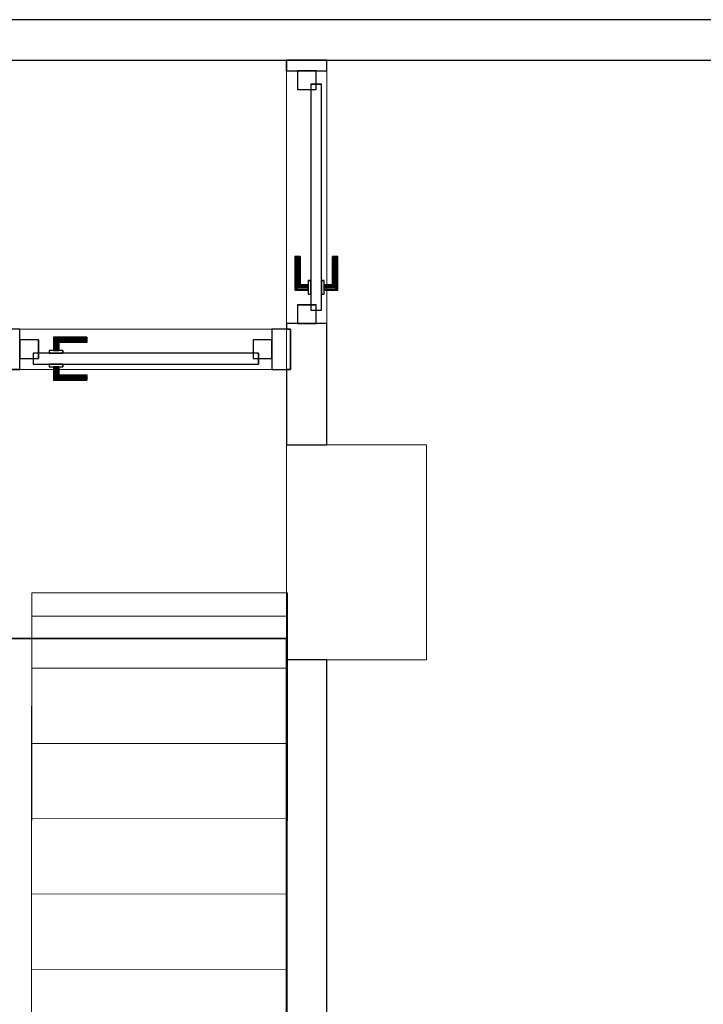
# Model space of a CAD drawing. Header units: metres. Extents: x 391.1 to 427.5, y 12.7 to 28.4.
# Tile 243 of 245: x 419.7 to 422.3, y 16.1 to 19.8. Entities that reach past the tile are written whole.
import ezdxf

# ---------------------------------------------------------------- set-up
doc = ezdxf.new("R2010")
doc.units = ezdxf.units.M
doc.layers.add('01_CARPINTERIA', color=5, linetype='Continuous', lineweight=25, true_color=0x0000ff)
doc.layers.add('01_SUELOS', color=7, linetype='Continuous', lineweight=25, true_color=0x007f00)
for name, color, linetype, lineweight in [('A-COLS-____-MCUT', 7, 'Continuous', 18), ('A-COLS-____-OTLN', 7, 'Continuous', 18), ('A-DETL-____-MBND', 7, 'Continuous', 18), ('A-GENM-____-OTLN', 7, 'Continuous', 18), ('A-WALL-____-MCUT', 7, 'Continuous', 25), ('A-WALL-____-OTLN', 7, 'Continuous', 25), ('S-STRS-____-OTLN', 7, 'Continuous', 18)]:
    doc.layers.add(name, color=color, linetype=linetype, lineweight=lineweight)

# ---------------------------------------------------------------- blocks, each defined once
blk = doc.blocks.new('Family - Escala PS-2-151043-01_ELEC _PS1')
at = {"layer": 'S-STRS-____-OTLN', "color": 253, "true_color": 0xaaaaaa}
for p, q in [((1.0523, 3.47), (1.0521, 3.19)), ((1.0521, 3.19), (1.0523, 3.47)), ((1.0523, 3.47), (1.0521, 3.19)), ((2.0023, 3.4693), (1.0523, 3.47)), ((1.0523, 3.47), (2.0023, 3.4693)), ((2.0023, 3.4693), (1.0523, 3.47)), ((1.0523, 3.47), (1.0523, 3.3829)), ((1.0523, 3.47), (2.0023, 3.4693)), ((2.0021, 3.1893), (2.0023, 3.4693)), ((2.0023, 3.4693), (2.0021, 3.1893)), ((2.0021, 3.1893), (2.0023, 3.4693)), ((2.0023, 3.3822), (2.0023, 3.4693)), ((1.0523, 3.3829), (1.0505, 0.9547)), ((1.0523, 3.3829), (2.0023, 3.3822)), ((2.0005, 0.954), (2.0023, 3.3822)), ((1.0521, 3.19), (1.0519, 2.91)), ((1.0519, 2.91), (1.0521, 3.19)), ((1.0519, 2.91), (1.0521, 3.19)), ((2.0021, 3.1893), (1.0521, 3.19)), ((1.0521, 3.19), (2.0021, 3.1893)), ((1.0521, 3.19), (2.0021, 3.1893)), ((2.0021, 3.1893), (1.0521, 3.19)), ((1.0521, 3.19), (2.0021, 3.1893)), ((1.0521, 3.19), (2.0021, 3.1893)), ((2.0019, 2.9093), (2.0021, 3.1893)), ((2.0021, 3.1893), (2.0019, 2.9093)), ((2.0021, 3.1893), (2.0019, 2.9093)), ((1.0519, 2.91), (1.0517, 2.63)), ((1.0517, 2.63), (1.0519, 2.91)), ((1.0517, 2.63), (1.0519, 2.91)), ((2.0019, 2.9093), (1.0519, 2.91)), ((1.0519, 2.91), (2.0019, 2.9093)), ((1.0519, 2.91), (2.0019, 2.9093)), ((2.0019, 2.9093), (1.0519, 2.91)), ((1.0519, 2.91), (2.0019, 2.9093)), ((1.0519, 2.91), (2.0019, 2.9093)), ((2.0017, 2.6293), (2.0019, 2.9093)), ((2.0019, 2.9093), (2.0017, 2.6293)), ((2.0019, 2.9093), (2.0017, 2.6293)), ((0, 2.7297), (0.95, 2.7305)), ((0.95, 2.7305), (0, 2.7297)), ((0.95, 2.7305), (0, 2.7297)), ((0, 2.7297), (0.95, 2.7305)), ((0, 2.7297), (0.0016, 0.7651)), ((0.0002, 2.4497), (0, 2.7297)), ((0, 2.7297), (0.0002, 2.4497)), ((0.0002, 2.4497), (0, 2.7297)), ((0.9516, 0.7658), (0.95, 2.7305)), ((0.95, 2.7305), (0.9502, 2.4505)), ((0.9502, 2.4505), (0.95, 2.7305)), ((0.95, 2.7305), (0.9502, 2.4505)), ((1.0515, 2.35), (1.0517, 2.63)), ((1.0517, 2.63), (1.0515, 2.35)), ((1.0515, 2.35), (1.0517, 2.63)), ((1.0517, 2.63), (2.0017, 2.6293)), ((2.0017, 2.6293), (1.0517, 2.63)), ((1.0517, 2.63), (2.0017, 2.6293)), ((1.0517, 2.63), (2.0017, 2.6293)), ((2.0017, 2.6293), (1.0517, 2.63)), ((1.0517, 2.63), (2.0017, 2.6293)), ((2.0017, 2.6293), (2.0015, 2.3493)), ((2.0015, 2.3493), (2.0017, 2.6293)), ((2.0017, 2.6293), (2.0015, 2.3493)), ((0.9502, 2.4505), (0.0002, 2.4497)), ((0.9502, 2.4505), (0.0002, 2.4497)), ((0.0002, 2.4497), (0.9502, 2.4505)), ((0.9502, 2.4505), (0.0002, 2.4497)), ((0.9502, 2.4505), (0.0002, 2.4497)), ((0.0002, 2.4497), (0.9502, 2.4505)), ((0.0005, 2.1697), (0.0002, 2.4497)), ((0.0002, 2.4497), (0.0005, 2.1697)), ((0.0005, 2.1697), (0.0002, 2.4497)), ((0.9502, 2.4505), (0.9505, 2.1705)), ((0.9505, 2.1705), (0.9502, 2.4505)), ((0.9502, 2.4505), (0.9505, 2.1705)), ((1.0515, 2.35), (1.0513, 2.07)), ((1.0513, 2.07), (1.0515, 2.35)), ((1.0513, 2.07), (1.0515, 2.35)), ((2.0015, 2.3493), (1.0515, 2.35)), ((1.0515, 2.35), (2.0015, 2.3493)), ((1.0515, 2.35), (2.0015, 2.3493)), ((1.0515, 2.35), (2.0015, 2.3493)), ((1.0515, 2.35), (2.0015, 2.3493)), ((2.0015, 2.3493), (1.0515, 2.35)), ((2.0013, 2.0693), (2.0015, 2.3493)), ((2.0015, 2.3493), (2.0013, 2.0693)), ((2.0015, 2.3493), (2.0013, 2.0693)), ((0.9505, 2.1705), (0.0005, 2.1697)), ((0.9505, 2.1705), (0.0005, 2.1697)), ((0.0005, 2.1697), (0.9505, 2.1705)), ((0.9505, 2.1705), (0.0005, 2.1697)), ((0.9505, 2.1705), (0.0005, 2.1697)), ((0.0005, 2.1697), (0.9505, 2.1705)), ((0.0007, 1.8897), (0.0005, 2.1697)), ((0.0005, 2.1697), (0.0007, 1.8897)), ((0.0007, 1.8897), (0.0005, 2.1697)), ((0.9505, 2.1705), (0.9507, 1.8905)), ((0.9507, 1.8905), (0.9505, 2.1705)), ((0.9505, 2.1705), (0.9507, 1.8905)), ((1.0513, 2.07), (1.0511, 1.79)), ((1.0511, 1.79), (1.0513, 2.07)), ((1.0511, 1.79), (1.0513, 2.07)), ((2.0013, 2.0693), (1.0513, 2.07)), ((1.0513, 2.07), (2.0013, 2.0693)), ((1.0513, 2.07), (2.0013, 2.0693)), ((2.0013, 2.0693), (1.0513, 2.07)), ((1.0513, 2.07), (2.0013, 2.0693)), ((1.0513, 2.07), (2.0013, 2.0693)), ((2.0011, 1.7893), (2.0013, 2.0693)), ((2.0013, 2.0693), (2.0011, 1.7893)), ((2.0013, 2.0693), (2.0011, 1.7893)), ((0.9507, 1.8905), (0.0007, 1.8897)), ((0.9507, 1.8905), (0.0007, 1.8897)), ((0.0007, 1.8897), (0.9507, 1.8905)), ((0.9507, 1.8905), (0.0007, 1.8897)), ((0.9507, 1.8905), (0.0007, 1.8897)), ((0.0007, 1.8897), (0.9507, 1.8905)), ((0.0009, 1.6097), (0.0007, 1.8897)), ((0.0007, 1.8897), (0.0009, 1.6097)), ((0.0009, 1.6097), (0.0007, 1.8897)), ((0.9507, 1.8905), (0.9509, 1.6105)), ((0.9509, 1.6105), (0.9507, 1.8905)), ((0.9507, 1.8905), (0.9509, 1.6105)), ((1.0509, 1.51), (1.0511, 1.79)), ((1.0511, 1.79), (1.0509, 1.51)), ((1.0509, 1.51), (1.0511, 1.79)), ((1.0511, 1.79), (2.0011, 1.7893)), ((2.0011, 1.7893), (1.0511, 1.79)), ((1.0511, 1.79), (2.0011, 1.7893)), ((1.0511, 1.79), (2.0011, 1.7893)), ((2.0011, 1.7893), (1.0511, 1.79)), ((1.0511, 1.79), (2.0011, 1.7893)), ((2.0011, 1.7893), (2.0009, 1.5093)), ((2.0009, 1.5093), (2.0011, 1.7893)), ((2.0011, 1.7893), (2.0009, 1.5093)), ((0.9509, 1.6105), (0.0009, 1.6097)), ((0.9509, 1.6105), (0.0009, 1.6097)), ((0.9509, 1.6105), (0.0009, 1.6097)), ((0.0009, 1.6097), (0.9509, 1.6105)), ((0.0009, 1.6097), (0.9509, 1.6105)), ((0.9509, 1.6105), (0.0009, 1.6097)), ((0.0012, 1.3297), (0.0009, 1.6097)), ((0.0009, 1.6097), (0.0012, 1.3297)), ((0.0012, 1.3297), (0.0009, 1.6097)), ((0.9509, 1.6105), (0.9512, 1.3305)), ((0.9512, 1.3305), (0.9509, 1.6105)), ((0.9509, 1.6105), (0.9512, 1.3305)), ((1.0509, 1.51), (1.0507, 1.23)), ((1.0507, 1.23), (1.0509, 1.51)), ((1.0507, 1.23), (1.0509, 1.51)), ((2.0009, 1.5093), (1.0509, 1.51)), ((1.0509, 1.51), (2.0009, 1.5093)), ((1.0509, 1.51), (2.0009, 1.5093)), ((1.0509, 1.51), (2.0009, 1.5093)), ((1.0509, 1.51), (2.0009, 1.5093)), ((2.0009, 1.5093), (1.0509, 1.51)), ((2.0007, 1.2293), (2.0009, 1.5093)), ((2.0009, 1.5093), (2.0007, 1.2293)), ((2.0009, 1.5093), (2.0007, 1.2293)), ((0.9512, 1.3305), (0.0012, 1.3297)), ((0.0012, 1.3297), (0.9512, 1.3305)), ((0.9512, 1.3305), (0.0012, 1.3297)), ((0.9512, 1.3305), (0.0012, 1.3297)), ((0.0012, 1.3297), (0.9512, 1.3305)), ((0.9512, 1.3305), (0.0012, 1.3297)), ((0.0012, 1.3297), (0.0015, 0.9492)), ((0.0015, 0.9492), (0.0012, 1.3297)), ((0.0012, 1.3297), (0.0015, 0.9492)), ((0.9515, 0.95), (0.9512, 1.3305)), ((0.9512, 1.3305), (0.9515, 0.95)), ((0.9515, 0.95), (0.9512, 1.3305)), ((1.0507, 1.23), (1.0505, 0.95)), ((1.0505, 0.95), (1.0507, 1.23)), ((1.0505, 0.95), (1.0507, 1.23)), ((2.0007, 1.2293), (1.0507, 1.23)), ((1.0507, 1.23), (2.0007, 1.2293)), ((1.0507, 1.23), (2.0007, 1.2293)), ((2.0007, 1.2293), (1.0507, 1.23)), ((1.0507, 1.23), (2.0007, 1.2293)), ((1.0507, 1.23), (2.0007, 1.2293)), ((2.0005, 0.9493), (2.0007, 1.2293)), ((2.0007, 1.2293), (2.0005, 0.9493)), ((2.0007, 1.2293), (2.0005, 0.9493)), ((1.0505, 0.9547), (1.0505, 0.95)), ((1.0505, 0.9547), (2.0005, 0.954)), ((2.0005, 0.9493), (2.0005, 0.954)), ((0.0015, 0.9492), (0.9515, 0.95)), ((0.9515, 0.95), (0.0015, 0.9492)), ((0.9515, 0.95), (0.0015, 0.9492)), ((0.0015, 0.9492), (0.9515, 0.95)), ((0.0015, 0.9492), (0.9515, 0.95)), ((0.9515, 0.95), (0.0015, 0.9492)), ((0.9515, 0.95), (0.0015, 0.9492)), ((0.0015, 0.9492), (0.9515, 0.95)), ((0.0015, 0.9492), (0.0022, 0)), ((0.0022, 0), (0.0015, 0.9492)), ((0.0016, 0.7651), (0.0015, 0.9492)), ((0.0015, 0.9492), (0.0022, 0)), ((0.0022, 0), (0.0015, 0.9492)), ((1.0505, 0.95), (0.9515, 0.95)), ((0.9515, 0.95), (1.0505, 0.95)), ((0.9515, 0.95), (0.9516, 0.7658)), ((1.0505, 0.95), (0.9515, 0.95)), ((0.9515, 0.95), (1.0505, 0.95)), ((1.0505, 0.95), (2.0005, 0.9493)), ((2.0005, 0.9493), (1.0505, 0.95)), ((2.0005, 0.9493), (1.0505, 0.95)), ((1.0505, 0.95), (2.0005, 0.9493)), ((2.0005, 0.9493), (1.0505, 0.95)), ((1.0505, 0.95), (2.0005, 0.9493)), ((2.0005, 0.9493), (1.0505, 0.95)), ((1.0505, 0.95), (2.0005, 0.9493)), ((1.9998, 0), (2.0005, 0.9493)), ((2.0005, 0.9493), (1.9998, 0)), ((1.9998, 0), (2.0005, 0.9493)), ((2.0005, 0.9493), (1.9998, 0)), ((0.9516, 0.7658), (0.0016, 0.7651)), ((0.0022, 0), (1.9998, 0)), ((1.9998, 0), (0.0022, 0)), ((0.0022, 0), (1.9998, 0)), ((1.9998, 0), (0.0022, 0))]:
    blk.add_line(p, q, dxfattribs=at)
blk = doc.blocks.new('Family - Pilar PS-2-151083-01_ELEC _PS1')
at = {"layer": 'A-DETL-____-MBND', "color": 253, "true_color": 0xaaaaaa}
for p, q in [((0, 0.8), (0, 0)), ((0, 0), (0, 0.8)), ((0.52, 0.8), (0, 0.8)), ((0, 0.8), (0.52, 0.8)), ((0.52, 0), (0.52, 0.8)), ((0.52, 0.8), (0.52, 0)), ((0, 0), (0.52, 0)), ((0.52, 0), (0, 0))]:
    blk.add_line(p, q, dxfattribs=at)
blk = doc.blocks.new('Family - LONDR55-XX_ZZ-ARQ-CAA-M3D-Londres55-151093-01_ELEC _PS1')
at = {"layer": '01_SUELOS', "color": 9, "true_color": 0xaad4aa}
for p, q in [((27.5851, 3.3), (28.635, 3.3)), ((28.635, 3.3), (27.5851, 3.3)), ((28.635, 3.3), (28.635, 0)), ((28.635, 0), (28.635, 3.3))]:
    blk.add_line(p, q, dxfattribs=at)
blk = doc.blocks.new('Family - LONDR55-XX_ZZ-ARQ-CAA-M3D-Londres55-153370-01_ELEC _PS1')
at = {"layer": '01_CARPINTERIA', "color": 161, "true_color": 0xaaaaff}
for p, q in [((0.6873, 0.1487), (0.6873, 0.15)), ((0.6873, 0.15), (0.6873, 0.1487)), ((0.8123, 0.15), (0.6873, 0.15)), ((0.6873, 0.145), (0.6873, 0.1487)), ((0.6873, 0.1487), (0.6873, 0.145)), ((0.811, 0.1487), (0.6873, 0.1487)), ((0.811, 0.1487), (0.6873, 0.1487)), ((0.811, 0.1487), (0.8073, 0.145)), ((0.8073, 0.145), (0.811, 0.1487)), ((0.8123, 0.15), (0.811, 0.1487)), ((0.811, 0.1487), (0.8123, 0.15)), ((0.811, 0.1), (0.811, 0.1487)), ((0.811, 0.1), (0.811, 0.1487)), ((0.8123, 0.1), (0.8123, 0.15)), ((0.6873, 0.14), (0.6873, 0.145)), ((0.6873, 0.145), (0.6873, 0.14)), ((0.8073, 0.145), (0.6873, 0.145)), ((0.8073, 0.145), (0.6873, 0.145)), ((0.6873, 0.135), (0.6873, 0.14)), ((0.6873, 0.14), (0.6873, 0.135)), ((0.6873, 0.14), (0.8023, 0.14)), ((0.8023, 0.14), (0.6873, 0.14)), ((0.6873, 0.135), (0.6873, 0.1313)), ((0.6873, 0.1313), (0.6873, 0.135)), ((0.7973, 0.135), (0.6873, 0.135)), ((0.7973, 0.135), (0.6873, 0.135)), ((0.6873, 0.1313), (0.6873, 0.13)), ((0.6873, 0.13), (0.6873, 0.1313)), ((0.7937, 0.1313), (0.6873, 0.1313)), ((0.7937, 0.1313), (0.6873, 0.1313)), ((0.7923, 0.13), (0.6873, 0.13)), ((0.7923, 0.13), (0.7937, 0.1313)), ((0.7937, 0.1313), (0.7923, 0.13)), ((0.7923, 0.1), (0.7923, 0.13)), ((0.7937, 0.1313), (0.7973, 0.135)), ((0.7973, 0.135), (0.7937, 0.1313)), ((0.7937, 0.1), (0.7937, 0.1313)), ((0.7937, 0.1), (0.7937, 0.1313)), ((0.7973, 0.135), (0.8023, 0.14)), ((0.8023, 0.14), (0.7973, 0.135)), ((0.7973, 0.1), (0.7973, 0.135)), ((0.7973, 0.1), (0.7973, 0.135)), ((0.8073, 0.145), (0.8023, 0.14)), ((0.8023, 0.14), (0.8073, 0.145)), ((0.8023, 0.14), (0.8023, 0.1)), ((0.8023, 0.1), (0.8023, 0.14)), ((0.8073, 0.1), (0.8073, 0.145)), ((0.8073, 0.1), (0.8073, 0.145)), ((0.8873, 0.09), (0.05, 0.09)), ((0.05, 0.09), (0.05, 0.05)), ((0.8873, 0.09), (0.05, 0.09)), ((0.05, 0.05), (0.05, 0.09)), ((0.8273, 0.1), (0.7773, 0.1)), ((0.7773, 0.1), (0.7773, 0.09)), ((0.7773, 0.09), (0.7773, 0.1)), ((0.8273, 0.1), (0.7773, 0.1)), ((0.7773, 0.09), (0.8273, 0.09)), ((0.7773, 0.09), (0.8273, 0.09)), ((0.7937, 0.1), (0.7923, 0.1)), ((0.7923, 0.1), (0.7937, 0.1)), ((0.7973, 0.1), (0.7937, 0.1)), ((0.7937, 0.1), (0.7973, 0.1)), ((0.8023, 0.1), (0.7973, 0.1)), ((0.7973, 0.1), (0.8023, 0.1)), ((0.8073, 0.1), (0.8023, 0.1)), ((0.8023, 0.1), (0.8073, 0.1)), ((0.8073, 0.1), (0.811, 0.1)), ((0.811, 0.1), (0.8073, 0.1)), ((0.811, 0.1), (0.8123, 0.1)), ((0.8123, 0.1), (0.811, 0.1)), ((0.8273, 0.09), (0.8273, 0.1)), ((0.8273, 0.09), (0.8273, 0.1)), ((0.8873, 0.05), (0.8873, 0.09)), ((0.8873, 0.05), (0.8873, 0.09)), ((0.07, 0.07), (0, 0.07)), ((0, 0.07), (0, 0)), ((0.07, 0.07), (0, 0.07)), ((0, 0), (0, 0.07)), ((0.05, 0.05), (0.8873, 0.05)), ((0.05, 0.05), (0.8873, 0.05)), ((0.07, 0), (0.07, 0.07)), ((0.07, 0), (0.07, 0.07)), ((0.8273, 0.05), (0.7773, 0.05)), ((0.7773, 0.05), (0.7773, 0.04)), ((0.8273, 0.05), (0.7773, 0.05)), ((0.7773, 0.04), (0.7773, 0.05)), ((0.7773, 0.04), (0.8273, 0.04)), ((0.7773, 0.04), (0.8273, 0.04)), ((0.7937, 0.04), (0.7923, 0.04)), ((0.7923, 0.04), (0.7937, 0.04)), ((0.7923, 0.01), (0.7923, 0.04)), ((0.7973, 0.04), (0.7937, 0.04)), ((0.7937, 0.04), (0.7973, 0.04)), ((0.7937, 0.0087), (0.7937, 0.04)), ((0.7937, 0.0087), (0.7937, 0.04)), ((0.7973, 0.04), (0.8023, 0.04)), ((0.8023, 0.04), (0.7973, 0.04)), ((0.7973, 0.005), (0.7973, 0.04)), ((0.7973, 0.005), (0.7973, 0.04)), ((0.8023, 0.04), (0.8073, 0.04)), ((0.8073, 0.04), (0.8023, 0.04)), ((0.8023, 0.04), (0.8023, 0)), ((0.8023, 0), (0.8023, 0.04)), ((0.8073, 0.04), (0.811, 0.04)), ((0.811, 0.04), (0.8073, 0.04)), ((0.8073, -0.005), (0.8073, 0.04)), ((0.8073, -0.005), (0.8073, 0.04)), ((0.811, 0.04), (0.8123, 0.04)), ((0.8123, 0.04), (0.811, 0.04)), ((0.811, -0.0087), (0.811, 0.04)), ((0.811, -0.0087), (0.811, 0.04)), ((0.8123, -0.01), (0.8123, 0.04)), ((0.8273, 0.04), (0.8273, 0.05)), ((0.8273, 0.04), (0.8273, 0.05)), ((0.9373, 0.07), (0.8673, 0.07)), ((0.8673, 0.07), (0.8673, 0)), ((0.9373, 0.07), (0.8673, 0.07)), ((0.8673, 0), (0.8673, 0.07)), ((0.9373, 0), (0.9373, 0.07)), ((0.9373, 0), (0.9373, 0.07)), ((0, 0), (0.07, 0)), ((0, 0), (0.07, 0)), ((0.6873, 0.0087), (0.6873, 0.01)), ((0.6873, 0.01), (0.6873, 0.0087)), ((0.6873, 0.01), (0.7923, 0.01)), ((0.6873, 0.005), (0.6873, 0.0087)), ((0.6873, 0.0087), (0.6873, 0.005)), ((0.6873, 0.0087), (0.7937, 0.0087)), ((0.6873, 0.0087), (0.7937, 0.0087)), ((0.6873, 0), (0.6873, 0.005)), ((0.6873, 0.005), (0.6873, 0)), ((0.6873, 0.005), (0.7973, 0.005)), ((0.6873, 0.005), (0.7973, 0.005)), ((0.6873, -0.005), (0.6873, 0)), ((0.8023, 0), (0.6873, 0)), ((0.6873, 0), (0.8023, 0)), ((0.7937, 0.0087), (0.7923, 0.01)), ((0.7923, 0.01), (0.7937, 0.0087)), ((0.7973, 0.005), (0.7937, 0.0087)), ((0.7937, 0.0087), (0.7973, 0.005)), ((0.8023, 0), (0.7973, 0.005)), ((0.7973, 0.005), (0.8023, 0)), ((0.8023, 0), (0.8073, -0.005)), ((0.8673, 0), (0.9373, 0)), ((0.8673, 0), (0.9373, 0)), ((0.6873, 0), (0.6873, -0.005)), ((0.6873, -0.005), (0.6873, -0.0087)), ((0.6873, -0.0087), (0.6873, -0.005)), ((0.6873, -0.005), (0.8073, -0.005)), ((0.6873, -0.005), (0.8073, -0.005)), ((0.6873, -0.0087), (0.6873, -0.01)), ((0.6873, -0.01), (0.6873, -0.0087)), ((0.6873, -0.0087), (0.811, -0.0087)), ((0.6873, -0.0087), (0.811, -0.0087)), ((0.6873, -0.01), (0.8123, -0.01)), ((0.8073, -0.005), (0.8023, 0)), ((0.8073, -0.005), (0.811, -0.0087)), ((0.811, -0.0087), (0.8073, -0.005)), ((0.811, -0.0087), (0.8123, -0.01)), ((0.8123, -0.01), (0.811, -0.0087))]:
    blk.add_line(p, q, dxfattribs=at)
blk = doc.blocks.new('Family - Porta PS-1-153371-01_ELEC _PS1')
blk.add_blockref('Family - LONDR55-XX_ZZ-ARQ-CAA-M3D-Londres55-153370-01_ELEC _PS1', (0, 0))
blk = doc.blocks.new('Family - Evans P-1-153410-01_ELEC _PS1')
at = {"layer": 'A-WALL-____-MCUT', "color": 253, "true_color": 0xaaaaaa}
for p, q in [((0.04, 0.15), (0, 0.15)), ((0, 0.15), (0, 0)), ((0.04, 0), (0.04, 0.15)), ((0.9799, 0.15), (0.9799, 0)), ((1.43, 0.15), (0.9799, 0.15)), ((1.43, 0), (1.43, 0.15)), ((0, 0), (0.04, 0)), ((0.9799, 0), (1, 0)), ((1, 0), (1, 0.0149)), ((1, 0.0149), (1.15, 0.0149)), ((1.15, 0.0149), (1.15, 0)), ((1.15, 0), (1.43, 0))]:
    blk.add_line(p, q, dxfattribs=at)
at = {"layer": 'A-WALL-____-OTLN', "color": 253, "true_color": 0xaaaaaa}
for p, q in [((0, 0), (0, 0.15)), ((0.04, 0.15), (0, 0.15)), ((0.04, 0), (0.04, 0.15)), ((1.43, 0.15), (0.9799, 0.15)), ((0.9799, 0.15), (0.9799, 0)), ((1.43, 0), (1.43, 0.15)), ((0.04, 0), (0, 0)), ((0.9799, 0), (1, 0)), ((1, 0.0149), (1.15, 0.0149)), ((1, 0), (1, 0.0149)), ((1.15, 0.0149), (1.15, 0)), ((1.15, 0), (1.43, 0))]:
    blk.add_line(p, q, dxfattribs=at)
at = {"layer": 'A-WALL-____-OTLN', "color": 253, "lineweight": 18, "true_color": 0xaaaaaa}
blk.add_line((0, 0), (1.43, 0), dxfattribs=at)
blk = doc.blocks.new('Family - Vano de puerta PS-1-153412-01_ELEC _PS1')
at = {"layer": 'A-GENM-____-OTLN', "color": 253, "true_color": 0xaaaaaa}
for p, q in [((420.8814, 19.5907), (420.7314, 19.5907)), ((420.7314, 19.5907), (420.7314, 18.6508)), ((420.8814, 19.5907), (420.7314, 19.5907)), ((420.7314, 18.6508), (420.7314, 19.5907)), ((420.8814, 18.6508), (420.8814, 19.5907)), ((420.8814, 19.5907), (420.8814, 18.6508)), ((420.7314, 18.6508), (420.8814, 18.6508)), ((420.8814, 18.6508), (420.7314, 18.6508))]:
    blk.add_line(p, q, dxfattribs=at)
blk = doc.blocks.new('Family - LONDR55-XX_ZZ-ARQ-CAA-M3D-Londres55-153414-01_ELEC _PS1')
at = {"layer": '01_CARPINTERIA', "color": 161, "true_color": 0xaaaaff}
for p, q in [((0.6899, 0.1487), (0.6899, 0.15)), ((0.6899, 0.15), (0.6899, 0.1487)), ((0.8149, 0.15), (0.6899, 0.15)), ((0.6899, 0.145), (0.6899, 0.1487)), ((0.6899, 0.1487), (0.6899, 0.145)), ((0.8136, 0.1487), (0.6899, 0.1487)), ((0.8136, 0.1487), (0.6899, 0.1487)), ((0.8136, 0.1487), (0.8099, 0.145)), ((0.8099, 0.145), (0.8136, 0.1487)), ((0.8149, 0.15), (0.8136, 0.1487)), ((0.8136, 0.1487), (0.8149, 0.15)), ((0.8136, 0.1), (0.8136, 0.1487)), ((0.8136, 0.1), (0.8136, 0.1487)), ((0.8149, 0.1), (0.8149, 0.15)), ((0.6899, 0.14), (0.6899, 0.145)), ((0.6899, 0.145), (0.6899, 0.14)), ((0.8099, 0.145), (0.6899, 0.145)), ((0.8099, 0.145), (0.6899, 0.145)), ((0.6899, 0.135), (0.6899, 0.14)), ((0.6899, 0.14), (0.6899, 0.135)), ((0.6899, 0.14), (0.8049, 0.14)), ((0.8049, 0.14), (0.6899, 0.14)), ((0.6899, 0.135), (0.6899, 0.1313)), ((0.6899, 0.1313), (0.6899, 0.135)), ((0.7999, 0.135), (0.6899, 0.135)), ((0.7999, 0.135), (0.6899, 0.135)), ((0.6899, 0.1313), (0.6899, 0.13)), ((0.6899, 0.13), (0.6899, 0.1313)), ((0.7962, 0.1313), (0.6899, 0.1313)), ((0.7962, 0.1313), (0.6899, 0.1313)), ((0.7949, 0.13), (0.6899, 0.13)), ((0.7949, 0.13), (0.7962, 0.1313)), ((0.7962, 0.1313), (0.7949, 0.13)), ((0.7949, 0.1), (0.7949, 0.13)), ((0.7962, 0.1313), (0.7999, 0.135)), ((0.7999, 0.135), (0.7962, 0.1313)), ((0.7962, 0.1), (0.7962, 0.1313)), ((0.7962, 0.1), (0.7962, 0.1313)), ((0.7999, 0.135), (0.8049, 0.14)), ((0.8049, 0.14), (0.7999, 0.135)), ((0.7999, 0.1), (0.7999, 0.135)), ((0.7999, 0.1), (0.7999, 0.135)), ((0.8099, 0.145), (0.8049, 0.14)), ((0.8049, 0.14), (0.8099, 0.145)), ((0.8049, 0.14), (0.8049, 0.1)), ((0.8049, 0.1), (0.8049, 0.14)), ((0.8099, 0.1), (0.8099, 0.145)), ((0.8099, 0.1), (0.8099, 0.145)), ((0.8899, 0.09), (0.05, 0.09)), ((0.05, 0.09), (0.05, 0.05)), ((0.8899, 0.09), (0.05, 0.09)), ((0.05, 0.05), (0.05, 0.09)), ((0.8299, 0.1), (0.7799, 0.1)), ((0.7799, 0.1), (0.7799, 0.09)), ((0.7799, 0.09), (0.7799, 0.1)), ((0.8299, 0.1), (0.7799, 0.1)), ((0.7799, 0.09), (0.8299, 0.09)), ((0.7799, 0.09), (0.8299, 0.09)), ((0.7962, 0.1), (0.7949, 0.1)), ((0.7949, 0.1), (0.7962, 0.1)), ((0.7999, 0.1), (0.7962, 0.1)), ((0.7962, 0.1), (0.7999, 0.1)), ((0.8049, 0.1), (0.7999, 0.1)), ((0.7999, 0.1), (0.8049, 0.1)), ((0.8099, 0.1), (0.8049, 0.1)), ((0.8049, 0.1), (0.8099, 0.1)), ((0.8099, 0.1), (0.8136, 0.1)), ((0.8136, 0.1), (0.8099, 0.1)), ((0.8136, 0.1), (0.8149, 0.1)), ((0.8149, 0.1), (0.8136, 0.1)), ((0.8299, 0.09), (0.8299, 0.1)), ((0.8299, 0.09), (0.8299, 0.1)), ((0.8899, 0.05), (0.8899, 0.09)), ((0.8899, 0.05), (0.8899, 0.09)), ((0.07, 0.07), (0, 0.07)), ((0, 0.07), (0, 0)), ((0.07, 0.07), (0, 0.07)), ((0, 0), (0, 0.07)), ((0.05, 0.05), (0.8899, 0.05)), ((0.05, 0.05), (0.8899, 0.05)), ((0.07, 0), (0.07, 0.07)), ((0.07, 0), (0.07, 0.07)), ((0.8299, 0.05), (0.7799, 0.05)), ((0.7799, 0.05), (0.7799, 0.04)), ((0.8299, 0.05), (0.7799, 0.05)), ((0.7799, 0.04), (0.7799, 0.05)), ((0.7799, 0.04), (0.8299, 0.04)), ((0.7799, 0.04), (0.8299, 0.04)), ((0.7962, 0.04), (0.7949, 0.04)), ((0.7949, 0.04), (0.7962, 0.04)), ((0.7949, 0.01), (0.7949, 0.04)), ((0.7999, 0.04), (0.7962, 0.04)), ((0.7962, 0.04), (0.7999, 0.04)), ((0.7962, 0.0087), (0.7962, 0.04)), ((0.7962, 0.0087), (0.7962, 0.04)), ((0.7999, 0.04), (0.8049, 0.04)), ((0.8049, 0.04), (0.7999, 0.04)), ((0.7999, 0.005), (0.7999, 0.04)), ((0.7999, 0.005), (0.7999, 0.04)), ((0.8049, 0.04), (0.8099, 0.04)), ((0.8099, 0.04), (0.8049, 0.04)), ((0.8049, 0.04), (0.8049, 0)), ((0.8049, 0), (0.8049, 0.04)), ((0.8099, 0.04), (0.8136, 0.04)), ((0.8136, 0.04), (0.8099, 0.04)), ((0.8099, -0.005), (0.8099, 0.04)), ((0.8099, -0.005), (0.8099, 0.04)), ((0.8136, 0.04), (0.8149, 0.04)), ((0.8149, 0.04), (0.8136, 0.04)), ((0.8136, -0.0087), (0.8136, 0.04)), ((0.8136, -0.0087), (0.8136, 0.04)), ((0.8149, -0.01), (0.8149, 0.04)), ((0.8299, 0.04), (0.8299, 0.05)), ((0.8299, 0.04), (0.8299, 0.05)), ((0.9399, 0.07), (0.8699, 0.07)), ((0.8699, 0.07), (0.8699, 0)), ((0.9399, 0.07), (0.8699, 0.07)), ((0.8699, 0), (0.8699, 0.07)), ((0.9399, 0), (0.9399, 0.07)), ((0.9399, 0), (0.9399, 0.07)), ((0, 0), (0.07, 0)), ((0, 0), (0.07, 0)), ((0.6899, 0.0087), (0.6899, 0.01)), ((0.6899, 0.01), (0.6899, 0.0087)), ((0.6899, 0.01), (0.7949, 0.01)), ((0.6899, 0.005), (0.6899, 0.0087)), ((0.6899, 0.0087), (0.6899, 0.005)), ((0.6899, 0.0087), (0.7962, 0.0087)), ((0.6899, 0.0087), (0.7962, 0.0087)), ((0.6899, 0), (0.6899, 0.005)), ((0.6899, 0.005), (0.6899, 0)), ((0.6899, 0.005), (0.7999, 0.005)), ((0.6899, 0.005), (0.7999, 0.005)), ((0.6899, -0.005), (0.6899, 0)), ((0.8049, 0), (0.6899, 0)), ((0.6899, 0), (0.8049, 0)), ((0.7962, 0.0087), (0.7949, 0.01)), ((0.7949, 0.01), (0.7962, 0.0087)), ((0.7999, 0.005), (0.7962, 0.0087)), ((0.7962, 0.0087), (0.7999, 0.005)), ((0.8049, 0), (0.7999, 0.005)), ((0.7999, 0.005), (0.8049, 0)), ((0.8699, 0), (0.9399, 0)), ((0.8699, 0), (0.9399, 0)), ((0.6899, 0), (0.6899, -0.005)), ((0.6899, -0.005), (0.6899, -0.0087)), ((0.6899, -0.0087), (0.6899, -0.005)), ((0.6899, -0.005), (0.8099, -0.005)), ((0.6899, -0.005), (0.8099, -0.005)), ((0.6899, -0.0087), (0.6899, -0.01)), ((0.6899, -0.01), (0.6899, -0.0087)), ((0.6899, -0.0087), (0.8136, -0.0087)), ((0.6899, -0.0087), (0.8136, -0.0087)), ((0.6899, -0.01), (0.8149, -0.01)), ((0.8049, 0), (0.8099, -0.005)), ((0.8099, -0.005), (0.8049, 0)), ((0.8099, -0.005), (0.8136, -0.0087)), ((0.8136, -0.0087), (0.8099, -0.005)), ((0.8136, -0.0087), (0.8149, -0.01)), ((0.8149, -0.01), (0.8136, -0.0087))]:
    blk.add_line(p, q, dxfattribs=at)
blk = doc.blocks.new('Family - Porta PS-1-153415-01_ELEC _PS1')
blk.add_blockref('Family - LONDR55-XX_ZZ-ARQ-CAA-M3D-Londres55-153414-01_ELEC _PS1', (0, 0))
blk = doc.blocks.new('Family - Evans P-1-153536-01_ELEC _PS1')
at = {"layer": 'A-WALL-____-MCUT', "color": 253, "true_color": 0xaaaaaa}
for p, q in [((0.0696, 0.15), (0, 0.15)), ((0, 0.15), (0, 0)), ((0.0696, 0), (0.0696, 0.15)), ((1.0069, 0.15), (1.0069, 0)), ((3.3342, 0.15), (1.0069, 0.15)), ((0, 0), (0.0696, 0)), ((1.0069, 0), (3.3342, 0))]:
    blk.add_line(p, q, dxfattribs=at)
at = {"layer": 'A-WALL-____-OTLN', "color": 253, "true_color": 0xaaaaaa}
for p, q in [((0.0696, 0.15), (0, 0.15)), ((0, 0.15), (0, 0)), ((0.0696, 0), (0.0696, 0.15)), ((1.0069, 0.15), (1.0069, 0)), ((1.0069, 0.15), (3.3342, 0.15)), ((0, 0), (0.0696, 0)), ((1.0069, 0), (3.3342, 0))]:
    blk.add_line(p, q, dxfattribs=at)
at = {"layer": 'A-WALL-____-OTLN', "color": 253, "lineweight": 18, "true_color": 0xaaaaaa}
blk.add_line((0, 0), (10.2432, 0), dxfattribs=at)
blk = doc.blocks.new('Family - Vano de puerta PS-1-153542-01_ELEC _PS1')
at = {"layer": 'A-GENM-____-OTLN', "color": 253, "true_color": 0xaaaaaa}
for p, q in [((420.6768, 18.6307), (419.7395, 18.6307)), ((419.7395, 18.6307), (419.7395, 18.4807)), ((419.7395, 18.6307), (420.6768, 18.6307)), ((419.7395, 18.4807), (419.7395, 18.6307)), ((420.6768, 18.4807), (420.6768, 18.6307)), ((420.6768, 18.4807), (420.6768, 18.6307)), ((419.7395, 18.4807), (420.6768, 18.4807)), ((420.6768, 18.4807), (419.7395, 18.4807))]:
    blk.add_line(p, q, dxfattribs=at)
blk = doc.blocks.new('Family - Evans P-1-153551-01_ELEC _PS1')
at = {"layer": 'A-WALL-____-MCUT', "color": 253, "true_color": 0xaaaaaa}
for p, q in [((2.6, 0.15), (0, 0.15)), ((0, 0.15), (0, 0)), ((2.6, 0), (2.6, 0.15)), ((0, 0), (2.6, 0))]:
    blk.add_line(p, q, dxfattribs=at)
at = {"layer": 'A-WALL-____-OTLN', "color": 253, "true_color": 0xaaaaaa}
for p, q in [((2.6, 0.15), (0, 0.15)), ((0, 0.15), (0, 0)), ((2.6, 0), (2.6, 0.15)), ((0, 0), (2.6, 0))]:
    blk.add_line(p, q, dxfattribs=at)
at = {"layer": 'A-WALL-____-OTLN', "color": 253, "lineweight": 18, "true_color": 0xaaaaaa}
blk.add_line((0, 0), (2.6, 0), dxfattribs=at)
blk = doc.blocks.new('Family - Pilar PS-1-153571-01_ELEC _PS1')
at = {"layer": 'A-COLS-____-MCUT', "color": 253, "true_color": 0xaaaaaa}
for p, q in [((0.52, 0.8), (0, 0.8)), ((0, 0.8), (0, 0)), ((0.52, 0), (0.52, 0.8)), ((0, 0), (0.52, 0))]:
    blk.add_line(p, q, dxfattribs=at)
at = {"layer": 'A-COLS-____-OTLN', "color": 253, "true_color": 0xaaaaaa}
for p, q in [((0.52, 0.8), (0, 0.8)), ((0, 0.8), (0, 0)), ((0.52, 0), (0.52, 0.8)), ((0, 0), (0.52, 0))]:
    blk.add_line(p, q, dxfattribs=at)
blk = doc.blocks.new('Family - Evans P-1-153628-01_ELEC _PS1')
at = {"layer": 'A-WALL-____-MCUT', "color": 253, "true_color": 0xaaaaaa}
for p, q in [((6.5129, 0.15), (0.0311, 0.15)), ((0, 0), (6.5129, 0))]:
    blk.add_line(p, q, dxfattribs=at)
at = {"layer": 'A-WALL-____-OTLN', "color": 253, "true_color": 0xaaaaaa}
for p, q in [((6.5129, 0.15), (0.0311, 0.15)), ((0, 0), (6.5129, 0))]:
    blk.add_line(p, q, dxfattribs=at)
at = {"layer": 'A-WALL-____-OTLN', "color": 253, "lineweight": 18, "true_color": 0xaaaaaa}
blk.add_line((0, 0), (6.5129, 0), dxfattribs=at)
blk = doc.blocks.new('LONDR55-XX_ZZ-ARQ-CAA-M3D-Londres55_ifc-1-01_ELEC _PS1')
at = {"layer": '01_CARPINTERIA', "color": 253, "lineweight": 18, "true_color": 0xaaaaaa}
for name, p, rotation in [('Family - Porta PS-1-153415-01_ELEC _PS1', (420.7714, 19.5907), 270), ('Family - Porta PS-1-153371-01_ELEC _PS1', (420.6768, 18.5907), 180)]:
    blk.add_blockref(name, p, dxfattribs=dict(at, rotation=rotation))
at = {"layer": '01_SUELOS', "color": 253, "lineweight": 18, "true_color": 0xaaaaaa}
blk.add_blockref('Family - LONDR55-XX_ZZ-ARQ-CAA-M3D-Londres55-151093-01_ELEC _PS1', (392.0964, 14.1807), dxfattribs=at)
at = {"layer": 'A-COLS-____-OTLN', "color": 253, "lineweight": 18, "true_color": 0xaaaaaa}
for name in ['Family - Pilar PS-2-151083-01_ELEC _PS1', 'Family - Pilar PS-1-153571-01_ELEC _PS1']:
    blk.add_blockref(name, (420.7314, 17.4007), dxfattribs=at)
at = {"layer": 'A-GENM-____-OTLN', "color": 253, "lineweight": 18, "true_color": 0xaaaaaa}
for name in ['Family - Vano de puerta PS-1-153412-01_ELEC _PS1', 'Family - Vano de puerta PS-1-153542-01_ELEC _PS1']:
    blk.add_blockref(name, (0, 0), dxfattribs=at)
at = {"layer": 'A-WALL-____-OTLN', "color": 253, "lineweight": 18, "true_color": 0xaaaaaa}
for name, p, rotation in [('Family - Evans P-1-153628-01_ELEC _PS1', (425.0949, 19.7807), 180), ('Family - Evans P-1-153410-01_ELEC _PS1', (420.7314, 19.6307), 270), ('Family - Evans P-1-153536-01_ELEC _PS1', (420.7464, 18.6307), 180), ('Family - Evans P-1-153551-01_ELEC _PS1', (420.7314, 17.4007), 270)]:
    blk.add_blockref(name, p, dxfattribs=dict(at, rotation=rotation))
at = {"layer": 'S-STRS-____-OTLN', "color": 253, "lineweight": 18, "true_color": 0xaaaaaa}
blk.add_blockref('Family - Escala PS-2-151043-01_ELEC _PS1', (418.732, 14.1806), dxfattribs=at)

msp = doc.modelspace()

# ---------------------------------------------------------------- block references
at = {"lineweight": 5}
msp.add_blockref('LONDR55-XX_ZZ-ARQ-CAA-M3D-Londres55_ifc-1-01_ELEC _PS1', (0, 0), dxfattribs=at)

doc.saveas('drawing.dxf')
